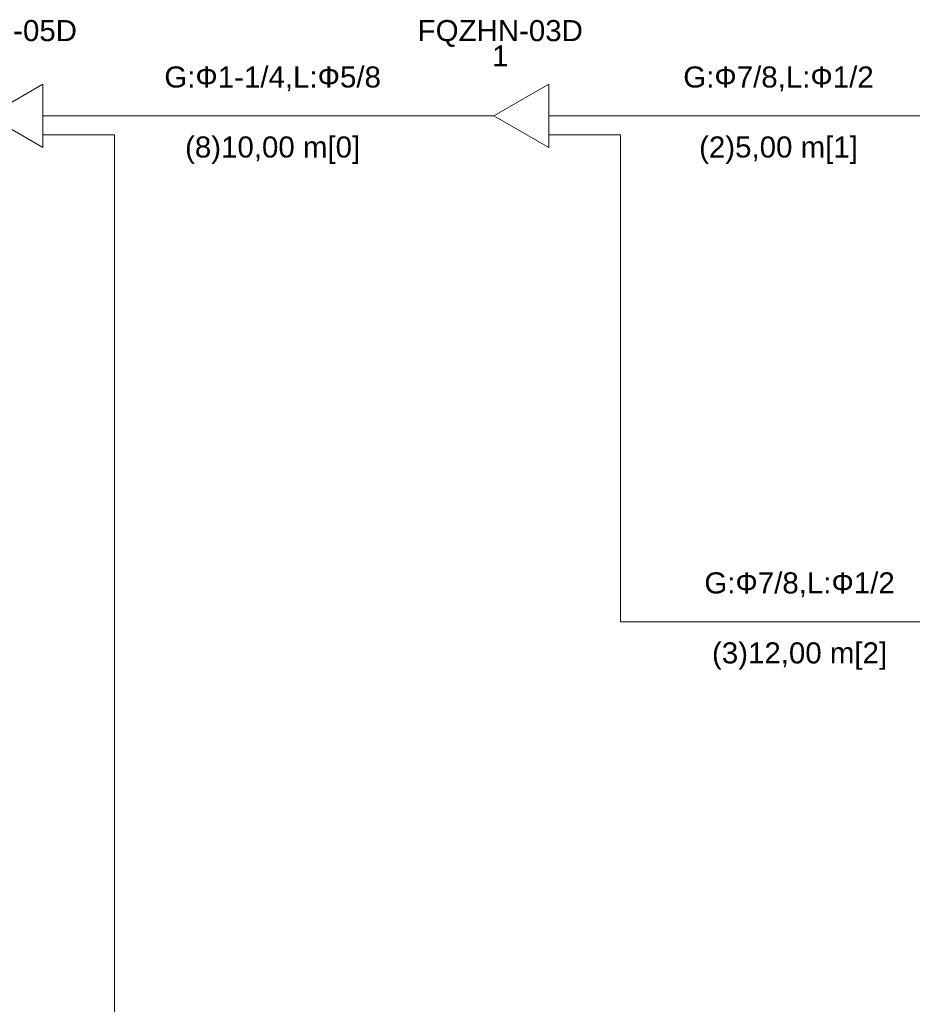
# Model space of a CAD drawing. Header units: millimetres. Extents: x -8164 to 22692, y -23804 to 1096.
# Tile 13 of 17: x 4750 to 8985, y -6195 to -1524. Entities that reach past the tile are written whole.
import ezdxf

# ---------------------------------------------------------------- set-up
doc = ezdxf.new("R2010")
doc.units = ezdxf.units.MM
for name, color, linetype, lineweight in [('CONDENSADORA_PAVIMENTO_TÉRREO_dwg', 8, 'Continuous', 18), ('EQUIPMENT', 7, 'Continuous', 18), ('PIPE_VRF', 7, 'Continuous', 18)]:
    doc.layers.add(name, color=color, linetype=linetype, lineweight=lineweight)
doc.styles.add('Arial', font='arial.ttf', dxfattribs={"height": 100})

# ---------------------------------------------------------------- blocks, each defined once
blk = doc.blocks.new('CONDENSADORA_PAVIMENTO_TÉRREO_dwg__U9-1131136-14 - FLUXOGRAMA PAVIMENTO TÉRREO')
at = {"layer": 'EQUIPMENT'}
for p, q in [((6900, -1980), (7000, -1980)), ((7259.8, -1980), (7400, -1980)), ((7259.6, -2070), (7400, -2070))]:
    blk.add_line(p, q, dxfattribs=at)
at = {"layer": 'EQUIPMENT', "flags": 128}
blk.add_lwpolyline([(7259.8, -1830), (7259.8, -2130), (7000, -1980)], close=True, dxfattribs=at)
at = {"layer": 'EQUIPMENT', "char_height": 100, "attachment_point": 2, "line_spacing_factor": 0.941778, "style": 'Arial'}
for s, insert, width in [('FQZHN-03D', (7030, -1525.5), 934.111), ('1', (7030, -1645.5), 93.044)]:
    blk.add_mtext(s, dxfattribs=dict(at, insert=insert, width=width))
blk = doc.blocks.new('CONDENSADORA_PAVIMENTO_TÉRREO_dwg__U12-1131139-14 - FLUXOGRAMA PAVIMENTO TÉRREO')
at = {"layer": 'EQUIPMENT'}
for p, q in [((4500, -1980), (4600, -1980)), ((4859.8, -1980), (5000, -1980)), ((4859.6, -2070), (5000, -2070))]:
    blk.add_line(p, q, dxfattribs=at)
at = {"layer": 'EQUIPMENT', "flags": 128}
blk.add_lwpolyline([(4859.8, -1830), (4859.8, -2130), (4600, -1980)], close=True, dxfattribs=at)
at = {"layer": 'EQUIPMENT', "char_height": 100, "attachment_point": 2, "line_spacing_factor": 0.941778, "style": 'Arial'}
for s, insert, width in [('FQZHN-05D', (4630, -1525.5), 934.111), ('4', (4630, -1645.5), 93.044)]:
    blk.add_mtext(s, dxfattribs=dict(at, insert=insert, width=width))
blk = doc.blocks.new('CONDENSADORA_PAVIMENTO_TÉRREO_dwg-1131130-14 - FLUXOGRAMA PAVIMENTO TÉRREO')
at = {"layer": 'PIPE_VRF'}
for p, q in [((5000, -1980), (6900, -1980)), ((7400, -1980), (9300, -1980))]:
    blk.add_line(p, q, dxfattribs=at)
at = {"layer": 'PIPE_VRF', "flags": 128}
for points in [[(5000, -2070), (5200, -2070), (5200, -6780), (6900, -6780)], [(7400, -2070), (7600, -2070), (7600, -4380), (9300, -4380)]]:
    blk.add_lwpolyline(points, dxfattribs=at)
for name in ['CONDENSADORA_PAVIMENTO_TÉRREO_dwg__U12-1131139-14 - FLUXOGRAMA PAVIMENTO TÉRREO', 'CONDENSADORA_PAVIMENTO_TÉRREO_dwg__U9-1131136-14 - FLUXOGRAMA PAVIMENTO TÉRREO']:
    blk.add_blockref(name, (0, 0))
at = {"layer": 'PIPE_VRF', "char_height": 100, "attachment_point": 2, "line_spacing_factor": 0.941778, "style": 'Arial'}
for s, insert, width in [('G:\\fArial|b0|i0|c204|p34|;Ф1-1/4,L:Ф5/8', (5950, -1745.5), 1227.933), ('G:\\fArial|b0|i0|c204|p34|;Ф7/8,L:Ф1/2', (8350, -1745.5), 1079.798), ('(8)10,00 m[0]', (5950, -2077.6), 992.875), ('(2)5,00 m[1]', (8350, -2077.6), 899.831), ('G:\\fArial|b0|i0|c204|p34|;Ф7/8,L:Ф1/2', (8450, -4145.5), 1079.798), ('(3)12,00 m[2]', (8450, -4477.6), 992.875)]:
    blk.add_mtext(s, dxfattribs=dict(at, insert=insert, width=width))

msp = doc.modelspace()

# ---------------------------------------------------------------- block references
at = {"layer": 'CONDENSADORA_PAVIMENTO_TÉRREO_dwg', "color": 7}
msp.add_blockref('CONDENSADORA_PAVIMENTO_TÉRREO_dwg-1131130-14 - FLUXOGRAMA PAVIMENTO TÉRREO', (0, 0), dxfattribs=at)

doc.saveas('drawing.dxf')
